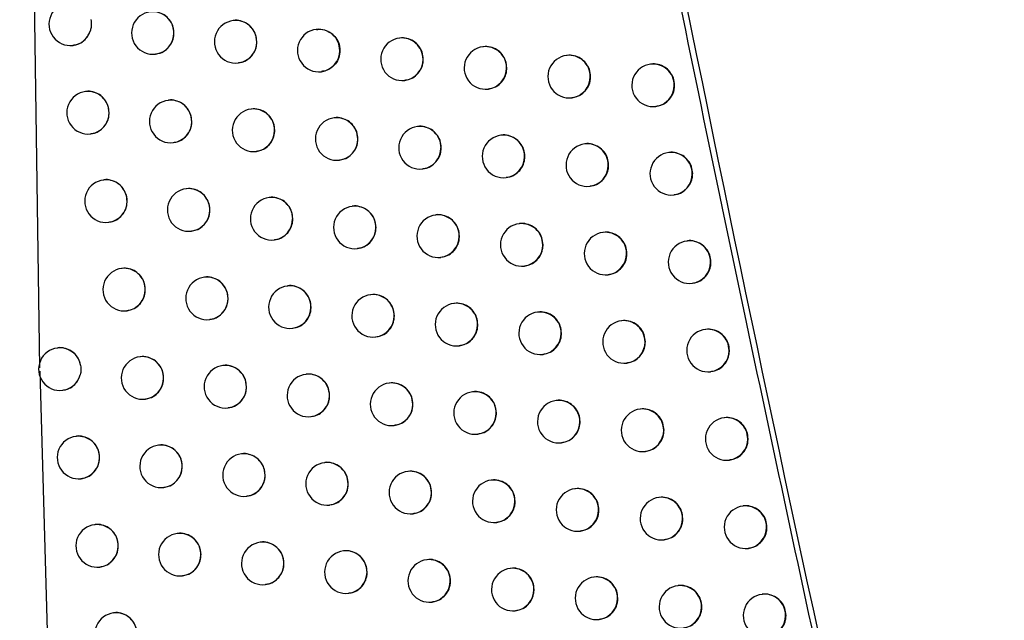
# Model space of a CAD drawing. Header units: millimetres. Extents: x -203 to 471, y -207 to 525.
# Tile 76 of 106: x 324 to 336, y 98 to 105. Entities that reach past the tile are written whole.
import ezdxf

# ---------------------------------------------------------------- set-up
doc = ezdxf.new("R2010")
doc.units = ezdxf.units.MM

msp = doc.modelspace()

# ---------------------------------------------------------------- linework, layer by layer
at = {"color": 7, "linetype": 'Continuous', "lineweight": 25}
for p, q in [((324.07, 117.013), (324.304, 100.832)), ((326.581, 104.91), (326.577, 104.909)), ((327.556, 104.807), (327.552, 104.806)), ((328.534, 104.704), (328.53, 104.704)), ((324.694, 104.619), (324.697, 104.619)), ((329.515, 104.602), (329.511, 104.602)), ((325.664, 104.516), (325.667, 104.516)), ((330.498, 104.501), (330.494, 104.5)), ((326.637, 104.413), (326.64, 104.413)), ((327.612, 104.31), (327.615, 104.31)), ((331.483, 104.399), (331.479, 104.399)), ((328.59, 104.208), (328.593, 104.208)), ((324.848, 104.077), (324.843, 104.077)), ((329.57, 104.105), (329.574, 104.106)), ((325.818, 103.974), (325.814, 103.973)), ((330.553, 104.004), (330.557, 104.004)), ((326.791, 103.871), (326.787, 103.87)), ((331.539, 103.902), (331.542, 103.903)), ((327.767, 103.768), (327.763, 103.768)), ((328.745, 103.666), (328.741, 103.665)), ((324.903, 103.58), (324.906, 103.581)), ((329.726, 103.564), (329.722, 103.563)), ((325.873, 103.477), (325.877, 103.477)), ((326.847, 103.374), (326.85, 103.374)), ((330.71, 103.462), (330.706, 103.462)), ((327.823, 103.271), (327.826, 103.272)), ((331.696, 103.361), (331.692, 103.36)), ((328.801, 103.169), (328.804, 103.169)), ((325.059, 103.039), (325.054, 103.038)), ((329.782, 103.067), (329.785, 103.067)), ((326.03, 102.936), (326.026, 102.935)), ((330.765, 102.965), (330.769, 102.966)), ((327.004, 102.833), (327, 102.832)), ((331.751, 102.864), (331.755, 102.864)), ((327.98, 102.73), (327.976, 102.73)), ((328.959, 102.628), (328.955, 102.627)), ((325.114, 102.542), (325.117, 102.542)), ((329.94, 102.526), (329.936, 102.525)), ((326.085, 102.439), (326.088, 102.439)), ((327.059, 102.336), (327.062, 102.336)), ((330.924, 102.424), (330.92, 102.424)), ((328.035, 102.233), (328.039, 102.234)), ((331.911, 102.323), (331.907, 102.322)), ((329.014, 102.131), (329.018, 102.131)), ((325.272, 102.001), (325.268, 102)), ((329.996, 102.029), (329.999, 102.029)), ((326.244, 101.898), (326.24, 101.897)), ((330.98, 101.927), (330.983, 101.928)), ((327.218, 101.795), (327.214, 101.794)), ((331.966, 101.826), (331.97, 101.826)), ((328.195, 101.692), (328.191, 101.692)), ((329.174, 101.59), (329.171, 101.59)), ((325.327, 101.504), (325.331, 101.504)), ((330.156, 101.488), (330.153, 101.488)), ((326.299, 101.401), (326.303, 101.401)), ((327.274, 101.298), (327.277, 101.298)), ((331.141, 101.387), (331.137, 101.386)), ((328.251, 101.195), (328.254, 101.196)), ((332.128, 101.285), (332.124, 101.285)), ((324.518, 101.067), (324.513, 101.066)), ((329.23, 101.093), (329.234, 101.094)), ((325.488, 100.963), (325.484, 100.963)), ((330.212, 100.991), (330.216, 100.992)), ((326.46, 100.86), (326.456, 100.86)), ((331.196, 100.89), (331.2, 100.89)), ((324.305, 100.794), (324.448, 95.798)), ((327.435, 100.758), (327.431, 100.757)), ((332.183, 100.788), (332.187, 100.789)), ((328.413, 100.655), (328.409, 100.655)), ((324.573, 100.57), (324.576, 100.57)), ((329.392, 100.553), (329.389, 100.552)), ((325.543, 100.466), (325.546, 100.467)), ((330.375, 100.451), (330.371, 100.451)), ((326.516, 100.363), (326.519, 100.364)), ((327.491, 100.261), (327.494, 100.261)), ((331.36, 100.349), (331.356, 100.349)), ((328.468, 100.158), (328.472, 100.159)), ((332.347, 100.248), (332.343, 100.248)), ((324.735, 100.03), (324.731, 100.029)), ((329.448, 100.056), (329.452, 100.056)), ((325.706, 99.926), (325.701, 99.926)), ((330.43, 99.954), (330.434, 99.955)), ((326.679, 99.823), (326.675, 99.823)), ((331.415, 99.853), (331.419, 99.853)), ((327.654, 99.721), (327.65, 99.72)), ((332.402, 99.751), (332.406, 99.752)), ((328.632, 99.618), (328.628, 99.618)), ((324.79, 99.533), (324.793, 99.533)), ((329.613, 99.516), (329.609, 99.516)), ((325.761, 99.429), (325.764, 99.43)), ((330.595, 99.414), (330.592, 99.414)), ((326.734, 99.326), (326.737, 99.327)), ((327.71, 99.224), (327.713, 99.224)), ((331.581, 99.313), (331.577, 99.312)), ((332.568, 99.212), (332.564, 99.211)), ((328.688, 99.121), (328.691, 99.122)), ((324.955, 98.993), (324.95, 98.993)), ((329.668, 99.019), (329.672, 99.02)), ((325.926, 98.89), (325.922, 98.889)), ((330.651, 98.917), (330.655, 98.918)), ((326.9, 98.787), (326.895, 98.786)), ((331.636, 98.816), (331.64, 98.816)), ((327.876, 98.684), (327.872, 98.684)), ((332.624, 98.715), (332.628, 98.715)), ((328.854, 98.582), (328.85, 98.582)), ((325.01, 98.496), (325.013, 98.496)), ((329.835, 98.48), (329.831, 98.479)), ((325.981, 98.393), (325.984, 98.393)), ((326.955, 98.29), (326.958, 98.29)), ((330.818, 98.378), (330.814, 98.378)), ((327.931, 98.187), (327.935, 98.188)), ((331.804, 98.277), (331.8, 98.276)), ((332.792, 98.175), (332.788, 98.175)), ((328.91, 98.085), (328.913, 98.085)), ((325.176, 97.957), (325.172, 97.956)), ((329.891, 97.983), (329.894, 97.983)), ((330.874, 97.881), (330.877, 97.882))]:
    msp.add_line(p, q, dxfattribs=at)
for centre, radius, start, end in [((324.664, 104.867), 0.25, 96.8344, 276.8344), ((325.634, 104.764), 0.25, 96.8344, 276.8344), ((325.633, 104.765), 0.249, 359.7837, 96.4942), ((326.607, 104.661), 0.25, 96.8344, 276.8344), ((326.605, 104.662), 0.249, 359.7837, 96.4942), ((324.664, 104.864), 0.247, 276.9743, 343.046), ((325.633, 104.762), 0.248, 277.0815, 0.4598), ((327.582, 104.558), 0.25, 96.8344, 276.8344), ((327.58, 104.559), 0.249, 359.7837, 96.4942), ((326.606, 104.659), 0.248, 277.0815, 0.4598), ((328.56, 104.456), 0.25, 96.8344, 276.8344), ((328.558, 104.457), 0.249, 359.7837, 96.4942), ((327.581, 104.556), 0.248, 277.0815, 0.4598), ((329.54, 104.354), 0.25, 96.8344, 276.8344), ((329.539, 104.355), 0.249, 359.7837, 96.4942), ((328.559, 104.454), 0.248, 277.0815, 0.4598), ((330.523, 104.252), 0.25, 96.8344, 276.8344), ((330.522, 104.253), 0.249, 359.7837, 96.4942), ((329.54, 104.352), 0.248, 277.0815, 0.4598), ((331.509, 104.15), 0.25, 96.8344, 276.8344), ((331.508, 104.151), 0.249, 359.7837, 96.4942), ((330.523, 104.25), 0.248, 277.0815, 0.4598), ((324.873, 103.828), 0.25, 96.8344, 276.8344), ((324.871, 103.829), 0.249, 359.7837, 96.4942), ((331.508, 104.148), 0.248, 277.0815, 0.4598), ((325.844, 103.725), 0.25, 96.8344, 276.8344), ((325.842, 103.726), 0.249, 359.7837, 96.4942), ((326.817, 103.622), 0.25, 96.8344, 276.8344), ((326.815, 103.623), 0.249, 359.7837, 96.4942), ((324.872, 103.826), 0.248, 277.0815, 0.4598), ((325.843, 103.723), 0.248, 277.0815, 0.4598), ((327.793, 103.52), 0.25, 96.8344, 276.8344), ((327.791, 103.521), 0.249, 359.7837, 96.4942), ((326.816, 103.62), 0.248, 277.0815, 0.4598), ((328.771, 103.417), 0.25, 96.8344, 276.8344), ((328.77, 103.418), 0.249, 359.7837, 96.4942), ((327.792, 103.518), 0.248, 277.0815, 0.4598), ((329.752, 103.315), 0.25, 96.8344, 276.8344), ((329.751, 103.316), 0.249, 359.7837, 96.4942), ((328.77, 103.415), 0.248, 277.0815, 0.4598), ((330.736, 103.213), 0.25, 96.8344, 276.8344), ((330.734, 103.214), 0.249, 359.7837, 96.4942), ((329.751, 103.313), 0.248, 277.0815, 0.4598), ((331.722, 103.112), 0.25, 96.8344, 276.8344), ((331.72, 103.113), 0.249, 359.7837, 96.4942), ((330.735, 103.211), 0.248, 277.0815, 0.4598), ((325.084, 102.79), 0.25, 96.8344, 276.8344), ((325.083, 102.791), 0.249, 359.7837, 96.4942), ((331.721, 103.11), 0.248, 277.0815, 0.4598), ((326.055, 102.687), 0.25, 96.8344, 276.8344), ((326.054, 102.688), 0.249, 359.7837, 96.4942), ((327.029, 102.584), 0.25, 96.8344, 276.8344), ((327.028, 102.585), 0.249, 359.7837, 96.4942), ((325.083, 102.788), 0.248, 277.0815, 0.4598), ((326.055, 102.685), 0.248, 277.0815, 0.4598), ((328.006, 102.481), 0.25, 96.8344, 276.8344), ((328.004, 102.482), 0.249, 359.7837, 96.4942), ((327.028, 102.582), 0.248, 277.0815, 0.4598), ((328.985, 102.379), 0.25, 96.8344, 276.8344), ((328.983, 102.38), 0.249, 359.7837, 96.4942), ((328.005, 102.479), 0.248, 277.0815, 0.4598), ((329.966, 102.277), 0.25, 96.8344, 276.8344), ((329.964, 102.278), 0.249, 359.7837, 96.4942), ((328.984, 102.377), 0.248, 277.0815, 0.4598), ((330.95, 102.175), 0.25, 96.8344, 276.8344), ((330.948, 102.176), 0.249, 359.7837, 96.4942), ((329.965, 102.275), 0.248, 277.0815, 0.4598), ((331.937, 102.074), 0.25, 96.8344, 276.8344), ((331.935, 102.075), 0.249, 359.7837, 96.4942), ((330.949, 102.173), 0.248, 277.0815, 0.4598), ((325.298, 101.752), 0.25, 96.8344, 276.8344), ((325.296, 101.753), 0.249, 359.7837, 96.4942), ((331.936, 102.072), 0.248, 277.0815, 0.4598), ((326.27, 101.649), 0.25, 96.8344, 276.8344), ((326.268, 101.65), 0.249, 359.7837, 96.4942), ((327.244, 101.546), 0.25, 96.8344, 276.8344), ((327.242, 101.547), 0.249, 359.7837, 96.4942), ((325.297, 101.75), 0.248, 277.0815, 0.4598), ((326.269, 101.647), 0.248, 277.0815, 0.4598), ((328.221, 101.444), 0.25, 96.8344, 276.8344), ((328.219, 101.445), 0.249, 359.7837, 96.4942), ((327.243, 101.544), 0.248, 277.0815, 0.4598), ((329.2, 101.341), 0.25, 96.8344, 276.8344), ((329.199, 101.342), 0.249, 359.7837, 96.4942), ((328.22, 101.442), 0.248, 277.0815, 0.4598), ((330.182, 101.24), 0.25, 96.8344, 276.8344), ((330.181, 101.24), 0.249, 359.7837, 96.4942), ((329.2, 101.339), 0.248, 277.0815, 0.4598), ((331.167, 101.138), 0.25, 96.8344, 276.8344), ((331.165, 101.139), 0.249, 359.7837, 96.4942), ((330.181, 101.238), 0.248, 277.0815, 0.4598), ((332.154, 101.037), 0.25, 96.8344, 276.8344), ((332.152, 101.037), 0.249, 359.7837, 96.4942), ((324.543, 100.818), 0.25, 96.8344, 276.8344), ((324.542, 100.82), 0.248, 10.1929, 96.5749), ((331.166, 101.136), 0.248, 277.0815, 0.4598), ((325.513, 100.715), 0.25, 96.8344, 276.8344), ((325.512, 100.716), 0.249, 359.7837, 96.4942), ((332.153, 101.035), 0.248, 277.0815, 0.4598), ((326.486, 100.612), 0.25, 96.8344, 276.8344), ((326.484, 100.613), 0.249, 359.7837, 96.4942), ((324.543, 100.815), 0.247, 276.9916, 345.3992), ((325.512, 100.713), 0.248, 277.0815, 0.4598), ((327.461, 100.509), 0.25, 96.8344, 276.8344), ((327.459, 100.51), 0.249, 359.7837, 96.4942), ((326.485, 100.61), 0.248, 277.0815, 0.4598), ((328.438, 100.406), 0.25, 96.8344, 276.8344), ((328.437, 100.407), 0.249, 359.7837, 96.4942), ((327.46, 100.507), 0.248, 277.0815, 0.4598), ((329.418, 100.304), 0.25, 96.8344, 276.8344), ((329.417, 100.305), 0.249, 359.7837, 96.4942), ((328.438, 100.404), 0.248, 277.0815, 0.4598), ((330.401, 100.202), 0.25, 96.8344, 276.8344), ((330.399, 100.203), 0.249, 359.7837, 96.4942), ((329.417, 100.302), 0.248, 277.0815, 0.4598), ((331.385, 100.101), 0.25, 96.8344, 276.8344), ((331.384, 100.102), 0.249, 359.7837, 96.4942), ((330.4, 100.2), 0.248, 277.0815, 0.4598), ((332.373, 99.999), 0.25, 96.8344, 276.8344), ((332.371, 100), 0.249, 359.7837, 96.4942), ((324.761, 99.781), 0.25, 96.8344, 276.8344), ((324.759, 99.782), 0.249, 359.7837, 96.4942), ((331.385, 100.099), 0.248, 277.0815, 0.4598), ((325.731, 99.678), 0.25, 96.8344, 276.8344), ((325.73, 99.679), 0.249, 359.7837, 96.4942), ((332.372, 99.998), 0.248, 277.0815, 0.4598), ((326.704, 99.575), 0.25, 96.8344, 276.8344), ((326.703, 99.576), 0.249, 359.7837, 96.4942), ((324.76, 99.779), 0.248, 277.0815, 0.4598), ((325.73, 99.676), 0.248, 277.0815, 0.4598), ((327.68, 99.472), 0.25, 96.8344, 276.8344), ((327.678, 99.473), 0.249, 359.7837, 96.4942), ((326.704, 99.573), 0.248, 277.0815, 0.4598), ((328.658, 99.37), 0.25, 96.8344, 276.8344), ((328.656, 99.371), 0.249, 359.7837, 96.4942), ((327.679, 99.47), 0.248, 277.0815, 0.4598), ((329.638, 99.268), 0.25, 96.8344, 276.8344), ((329.637, 99.268), 0.249, 359.7837, 96.4942), ((328.657, 99.368), 0.248, 277.0815, 0.4598), ((330.621, 99.166), 0.25, 96.8344, 276.8344), ((330.62, 99.167), 0.249, 359.7837, 96.4942), ((329.638, 99.266), 0.248, 277.0815, 0.4598), ((331.607, 99.064), 0.25, 96.8344, 276.8344), ((331.605, 99.065), 0.249, 359.7837, 96.4942), ((332.593, 98.964), 0.249, 359.7837, 96.4942), ((330.62, 99.164), 0.248, 277.0815, 0.4598), ((332.594, 98.963), 0.25, 96.8344, 276.8344), ((324.98, 98.744), 0.25, 96.8344, 276.8344), ((324.979, 98.745), 0.249, 359.7837, 96.4942), ((331.606, 99.062), 0.248, 277.0815, 0.4598), ((325.951, 98.641), 0.25, 96.8344, 276.8344), ((325.95, 98.642), 0.249, 359.7837, 96.4942), ((332.593, 98.961), 0.248, 277.0815, 0.4598), ((326.925, 98.538), 0.25, 96.8344, 276.8344), ((326.924, 98.539), 0.249, 359.7837, 96.4942), ((324.979, 98.742), 0.248, 277.0815, 0.4598), ((325.951, 98.639), 0.248, 277.0815, 0.4598), ((327.901, 98.436), 0.25, 96.8344, 276.8344), ((327.9, 98.437), 0.249, 359.7837, 96.4942), ((326.924, 98.536), 0.248, 277.0815, 0.4598), ((328.88, 98.333), 0.25, 96.8344, 276.8344), ((328.878, 98.334), 0.249, 359.7837, 96.4942), ((327.901, 98.434), 0.248, 277.0815, 0.4598), ((329.861, 98.231), 0.25, 96.8344, 276.8344), ((329.859, 98.232), 0.249, 359.7837, 96.4942), ((328.879, 98.331), 0.248, 277.0815, 0.4598), ((330.844, 98.129), 0.25, 96.8344, 276.8344), ((330.843, 98.13), 0.249, 359.7837, 96.4942), ((329.86, 98.229), 0.248, 277.0815, 0.4598), ((331.83, 98.028), 0.25, 96.8344, 276.8344), ((331.828, 98.029), 0.249, 359.7837, 96.4942), ((332.818, 97.927), 0.25, 96.8344, 276.8344), ((332.816, 97.928), 0.249, 359.7837, 96.4942), ((330.843, 98.127), 0.248, 277.0815, 0.4598), ((325.202, 97.708), 0.25, 96.8344, 276.8344), ((325.2, 97.709), 0.249, 359.7837, 96.4942), ((331.829, 98.026), 0.248, 277.0815, 0.4598), ((332.817, 97.925), 0.248, 277.0815, 0.4598)]:
    msp.add_arc(centre, radius, start, end, dxfattribs=at)
for points, knots in [([(331.851, 153.14), (331.906, 152.561), (332.015, 151.405), (332.186, 149.671), (332.361, 147.938), (332.541, 146.206), (332.726, 144.473), (332.916, 142.742), (333.111, 141.011), (333.312, 139.28), (333.517, 137.55), (333.727, 135.821), (333.943, 134.092), (334.163, 132.364), (334.389, 130.636), (334.62, 128.909), (334.855, 127.183), (335.176, 124.88), (335.59, 122.003), (336.107, 118.553), (336.644, 115.106), (337.201, 111.663), (337.778, 108.224), (338.376, 104.788), (338.992, 101.355), (339.42, 99.069), (339.633, 97.927)], [0, 0, 0, 0, 0.031233, 0.062465, 0.093696, 0.124926, 0.156156, 0.187386, 0.218616, 0.249847, 0.281078, 0.31231, 0.343544, 0.374779, 0.406016, 0.437255, 0.468497, 0.499741, 0.56229, 0.624831, 0.687364, 0.749893, 0.812419, 0.874944, 0.93747, 1, 1, 1, 1]), ([(327.035, 132.795), (327.487, 129.768), (328.393, 123.713), (329.997, 114.479), (331.787, 105.087), (333.163, 98.736), (333.851, 95.56)], [0, 0, 0, 0, 0.242531, 0.485144, 0.742523, 1, 1, 1, 1]), ([(325.882, 104.764), (325.879, 104.792), (325.874, 104.848), (325.832, 104.923), (325.77, 104.98), (325.693, 105.011), (325.636, 105.021), (325.609, 105.013), (325.609, 105.013)], [0, 0, 0, 0, 0.198874, 0.397737, 0.596934, 0.796812, 0.997347, 1, 1, 1, 1]), ([(324.905, 104.922), (324.909, 104.894), (324.915, 104.85), (324.904, 104.808), (324.9, 104.792)], [0, 0, 0, 0, 0.635935, 1, 1, 1, 1]), ([(326.855, 104.661), (326.853, 104.689), (326.847, 104.745), (326.805, 104.82), (326.743, 104.878), (326.666, 104.908), (326.608, 104.918), (326.581, 104.91), (326.581, 104.91)], [0, 0, 0, 0, 0.199216, 0.398424, 0.59784, 0.79768, 0.997931, 1, 1, 1, 1]), ([(324.697, 104.623), (324.715, 104.625), (324.761, 104.63), (324.825, 104.671), (324.876, 104.728), (324.893, 104.773), (324.9, 104.792)], [0, 0, 0, 0, 0.198976, 0.4948, 0.789455, 1, 1, 1, 1]), ([(325.667, 104.519), (325.685, 104.521), (325.731, 104.527), (325.796, 104.568), (325.85, 104.631), (325.878, 104.701), (325.881, 104.747), (325.882, 104.764)], [0, 0, 0, 0, 0.157703, 0.391032, 0.623717, 0.855572, 1, 1, 1, 1]), ([(327.557, 104.804), (327.567, 104.806), (327.604, 104.813), (327.67, 104.797), (327.744, 104.756), (327.799, 104.691), (327.827, 104.622), (327.83, 104.576), (327.831, 104.558)], [0, 0, 0, 0, 0.075344, 0.275442, 0.475529, 0.67545, 0.875136, 1, 1, 1, 1]), ([(326.639, 104.416), (326.658, 104.418), (326.704, 104.424), (326.769, 104.465), (326.824, 104.528), (326.852, 104.598), (326.854, 104.644), (326.855, 104.661)], [0, 0, 0, 0, 0.158026, 0.39089, 0.623336, 0.855261, 1, 1, 1, 1]), ([(328.81, 104.456), (328.807, 104.484), (328.801, 104.54), (328.759, 104.615), (328.696, 104.673), (328.619, 104.703), (328.561, 104.712), (328.534, 104.704), (328.534, 104.704)], [0, 0, 0, 0, 0.199657, 0.399313, 0.599015, 0.798809, 0.998695, 1, 1, 1, 1]), ([(327.831, 104.558), (327.829, 104.53), (327.823, 104.474), (327.781, 104.399), (327.719, 104.344), (327.66, 104.314), (327.624, 104.314), (327.615, 104.313)], [0, 0, 0, 0, 0.23191, 0.463816, 0.695816, 0.928059, 1, 1, 1, 1]), ([(329.791, 104.354), (329.788, 104.382), (329.782, 104.438), (329.74, 104.513), (329.677, 104.571), (329.599, 104.601), (329.541, 104.61), (329.515, 104.602), (329.515, 104.602)], [0, 0, 0, 0, 0.1997555, 0.3995107, 0.5992757, 0.7990573, 0.9988561, 1, 1, 1, 1]), ([(328.593, 104.211), (328.611, 104.213), (328.658, 104.219), (328.723, 104.26), (328.778, 104.323), (328.806, 104.393), (328.809, 104.439), (328.81, 104.456)], [0, 0, 0, 0, 0.158451, 0.390707, 0.622846, 0.854868, 1, 1, 1, 1]), ([(330.775, 104.252), (330.772, 104.28), (330.766, 104.337), (330.723, 104.411), (330.66, 104.469), (330.582, 104.499), (330.524, 104.508), (330.498, 104.501), (330.498, 104.501)], [0, 0, 0, 0, 0.199771, 0.399543, 0.599313, 0.799085, 0.998858, 1, 1, 1, 1]), ([(329.573, 104.109), (329.592, 104.111), (329.638, 104.117), (329.704, 104.158), (329.759, 104.221), (329.787, 104.291), (329.79, 104.337), (329.791, 104.354)], [0, 0, 0, 0, 0.158525, 0.390635, 0.622712, 0.854767, 1, 1, 1, 1]), ([(331.761, 104.151), (331.758, 104.179), (331.752, 104.235), (331.71, 104.31), (331.646, 104.367), (331.568, 104.397), (331.51, 104.407), (331.483, 104.399), (331.483, 104.399)], [0, 0, 0, 0, 0.199703, 0.399407, 0.599123, 0.798884, 0.99869, 1, 1, 1, 1]), ([(330.556, 104.007), (330.575, 104.009), (330.622, 104.015), (330.687, 104.056), (330.742, 104.119), (330.771, 104.189), (330.773, 104.235), (330.775, 104.252)], [0, 0, 0, 0, 0.1584883, 0.3905577, 0.6226351, 0.854719, 1, 1, 1, 1]), ([(325.12, 103.828), (325.118, 103.857), (325.112, 103.913), (325.07, 103.987), (325.009, 104.045), (324.932, 104.075), (324.875, 104.085), (324.848, 104.077), (324.848, 104.077)], [0, 0, 0, 0, 0.198569, 0.397121, 0.596123, 0.79604, 0.996831, 1, 1, 1, 1]), ([(331.542, 103.906), (331.561, 103.908), (331.608, 103.914), (331.673, 103.954), (331.729, 104.018), (331.757, 104.088), (331.76, 104.133), (331.761, 104.151)], [0, 0, 0, 0, 0.158327, 0.39046, 0.622605, 0.854716, 1, 1, 1, 1]), ([(326.092, 103.725), (326.089, 103.753), (326.083, 103.809), (326.041, 103.884), (325.979, 103.942), (325.903, 103.972), (325.845, 103.982), (325.819, 103.974), (325.818, 103.974)], [0, 0, 0, 0, 0.198963, 0.397916, 0.597169, 0.797037, 0.997497, 1, 1, 1, 1]), ([(327.066, 103.622), (327.063, 103.65), (327.057, 103.707), (327.015, 103.781), (326.953, 103.839), (326.876, 103.869), (326.818, 103.879), (326.792, 103.871), (326.791, 103.871)], [0, 0, 0, 0, 0.199281, 0.398556, 0.598014, 0.797846, 0.998042, 1, 1, 1, 1]), ([(324.905, 103.584), (324.924, 103.586), (324.97, 103.591), (325.034, 103.632), (325.089, 103.696), (325.117, 103.766), (325.119, 103.811), (325.12, 103.828)], [0, 0, 0, 0, 0.157425, 0.39117, 0.62407, 0.855861, 1, 1, 1, 1]), ([(325.876, 103.48), (325.895, 103.483), (325.941, 103.488), (326.005, 103.529), (326.06, 103.592), (326.088, 103.662), (326.091, 103.708), (326.092, 103.725)], [0, 0, 0, 0, 0.157783, 0.39099, 0.623613, 0.855489, 1, 1, 1, 1]), ([(328.042, 103.52), (328.039, 103.548), (328.034, 103.604), (327.991, 103.679), (327.929, 103.736), (327.851, 103.766), (327.794, 103.776), (327.767, 103.768), (327.767, 103.768)], [0, 0, 0, 0, 0.199521, 0.3990386, 0.5986528, 0.7984602, 0.9984583, 1, 1, 1, 1]), ([(326.849, 103.377), (326.868, 103.38), (326.914, 103.385), (326.979, 103.426), (327.034, 103.49), (327.062, 103.559), (327.065, 103.605), (327.066, 103.622)], [0, 0, 0, 0, 0.1580859, 0.3908603, 0.6232611, 0.8552018, 1, 1, 1, 1]), ([(329.021, 103.418), (329.018, 103.446), (329.013, 103.502), (328.97, 103.577), (328.907, 103.634), (328.83, 103.664), (328.772, 103.674), (328.746, 103.666), (328.745, 103.666)], [0, 0, 0, 0, 0.199682, 0.399363, 0.599082, 0.798873, 0.998737, 1, 1, 1, 1]), ([(327.825, 103.275), (327.844, 103.277), (327.89, 103.283), (327.955, 103.323), (328.01, 103.387), (328.038, 103.457), (328.041, 103.502), (328.042, 103.52)], [0, 0, 0, 0, 0.15832, 0.390766, 0.622999, 0.85499, 1, 1, 1, 1]), ([(330.003, 103.316), (330, 103.344), (329.994, 103.4), (329.952, 103.475), (329.889, 103.532), (329.811, 103.562), (329.753, 103.572), (329.726, 103.564), (329.726, 103.564)], [0, 0, 0, 0, 0.199764, 0.399528, 0.599298, 0.799078, 0.998868, 1, 1, 1, 1]), ([(328.804, 103.172), (328.823, 103.175), (328.869, 103.18), (328.934, 103.221), (328.989, 103.285), (329.017, 103.354), (329.02, 103.4), (329.021, 103.418)], [0, 0, 0, 0, 0.158471, 0.390691, 0.622814, 0.854844, 1, 1, 1, 1]), ([(330.987, 103.214), (330.984, 103.242), (330.978, 103.298), (330.936, 103.373), (330.873, 103.43), (330.795, 103.46), (330.737, 103.47), (330.71, 103.462), (330.71, 103.462)], [0, 0, 0, 0, 0.199766, 0.399532, 0.599298, 0.799068, 0.998843, 1, 1, 1, 1]), ([(329.785, 103.07), (329.804, 103.073), (329.85, 103.078), (329.915, 103.119), (329.971, 103.183), (329.999, 103.253), (330.002, 103.298), (330.003, 103.316)], [0, 0, 0, 0, 0.158526, 0.390622, 0.622694, 0.854755, 1, 1, 1, 1]), ([(331.974, 103.113), (331.971, 103.141), (331.965, 103.197), (331.922, 103.271), (331.859, 103.329), (331.781, 103.359), (331.723, 103.369), (331.696, 103.361), (331.696, 103.361)], [0, 0, 0, 0, 0.199686, 0.399372, 0.599076, 0.798835, 0.998652, 1, 1, 1, 1]), ([(330.768, 102.969), (330.787, 102.971), (330.834, 102.977), (330.899, 103.017), (330.955, 103.081), (330.983, 103.151), (330.986, 103.196), (330.987, 103.214)], [0, 0, 0, 0, 0.158471, 0.390544, 0.622628, 0.854717, 1, 1, 1, 1]), ([(325.332, 102.79), (325.329, 102.818), (325.323, 102.874), (325.282, 102.949), (325.22, 103.006), (325.143, 103.037), (325.086, 103.047), (325.059, 103.039), (325.059, 103.039)], [0, 0, 0, 0, 0.198676, 0.397338, 0.596407, 0.796311, 0.99701, 1, 1, 1, 1]), ([(331.755, 102.867), (331.773, 102.87), (331.82, 102.875), (331.886, 102.916), (331.941, 102.98), (331.97, 103.049), (331.972, 103.095), (331.974, 103.113)], [0, 0, 0, 0, 0.158293, 0.390446, 0.622605, 0.854721, 1, 1, 1, 1]), ([(326.304, 102.687), (326.301, 102.715), (326.295, 102.771), (326.253, 102.846), (326.191, 102.903), (326.114, 102.934), (326.057, 102.943), (326.03, 102.936), (326.03, 102.935)], [0, 0, 0, 0, 0.1990461, 0.3980826, 0.5973889, 0.7972467, 0.9976367, 1, 1, 1, 1]), ([(327.278, 102.584), (327.275, 102.612), (327.27, 102.668), (327.228, 102.743), (327.165, 102.801), (327.088, 102.831), (327.03, 102.841), (327.004, 102.833), (327.004, 102.833)], [0, 0, 0, 0, 0.199341, 0.398677, 0.598174, 0.797999, 0.998145, 1, 1, 1, 1]), ([(325.117, 102.545), (325.135, 102.548), (325.181, 102.553), (325.245, 102.594), (325.3, 102.657), (325.328, 102.727), (325.331, 102.773), (325.332, 102.79)], [0, 0, 0, 0, 0.157518, 0.391115, 0.62394, 0.855757, 1, 1, 1, 1]), ([(326.088, 102.442), (326.106, 102.444), (326.152, 102.45), (326.217, 102.49), (326.272, 102.554), (326.3, 102.624), (326.303, 102.669), (326.304, 102.687)], [0, 0, 0, 0, 0.1578576, 0.390951, 0.6235174, 0.8554115, 1, 1, 1, 1]), ([(328.255, 102.482), (328.252, 102.51), (328.247, 102.566), (328.204, 102.641), (328.142, 102.698), (328.064, 102.728), (328.007, 102.738), (327.98, 102.73), (327.98, 102.73)], [0, 0, 0, 0, 0.199561, 0.399119, 0.598759, 0.798562, 0.998526, 1, 1, 1, 1]), ([(327.062, 102.339), (327.08, 102.341), (327.127, 102.347), (327.191, 102.388), (327.246, 102.451), (327.274, 102.521), (327.277, 102.567), (327.278, 102.584)], [0, 0, 0, 0, 0.158142, 0.390833, 0.623193, 0.855147, 1, 1, 1, 1]), ([(329.235, 102.379), (329.232, 102.408), (329.226, 102.464), (329.184, 102.538), (329.121, 102.596), (329.043, 102.626), (328.986, 102.636), (328.959, 102.628), (328.959, 102.628)], [0, 0, 0, 0, 0.199704, 0.399407, 0.59914, 0.798928, 0.998772, 1, 1, 1, 1]), ([(328.038, 102.237), (328.057, 102.239), (328.103, 102.245), (328.168, 102.285), (328.223, 102.349), (328.251, 102.419), (328.254, 102.464), (328.255, 102.482)], [0, 0, 0, 0, 0.158356, 0.390746, 0.622953, 0.854954, 1, 1, 1, 1]), ([(330.217, 102.278), (330.214, 102.306), (330.208, 102.362), (330.166, 102.437), (330.103, 102.494), (330.025, 102.524), (329.967, 102.534), (329.94, 102.526), (329.94, 102.526)], [0, 0, 0, 0, 0.1997704, 0.3995406, 0.5993139, 0.7990917, 0.9988746, 1, 1, 1, 1]), ([(329.017, 102.134), (329.036, 102.137), (329.082, 102.142), (329.148, 102.183), (329.203, 102.247), (329.231, 102.316), (329.234, 102.362), (329.235, 102.379)], [0, 0, 0, 0, 0.1584882, 0.3906757, 0.6227852, 0.8548223, 1, 1, 1, 1]), ([(331.201, 102.176), (331.199, 102.204), (331.193, 102.26), (331.15, 102.335), (331.087, 102.392), (331.009, 102.422), (330.951, 102.432), (330.924, 102.424), (330.924, 102.424)], [0, 0, 0, 0, 0.199759, 0.399517, 0.599277, 0.799046, 0.998824, 1, 1, 1, 1]), ([(329.999, 102.032), (330.018, 102.035), (330.064, 102.04), (330.129, 102.081), (330.185, 102.145), (330.213, 102.214), (330.216, 102.26), (330.217, 102.278)], [0, 0, 0, 0, 0.158524, 0.390609, 0.622679, 0.854745, 1, 1, 1, 1]), ([(332.188, 102.075), (332.186, 102.103), (332.18, 102.159), (332.137, 102.234), (332.074, 102.291), (331.996, 102.321), (331.938, 102.331), (331.911, 102.323), (331.911, 102.323)], [0, 0, 0, 0, 0.199668, 0.3993355, 0.5990247, 0.7987829, 0.9986101, 1, 1, 1, 1]), ([(330.983, 101.931), (331.002, 101.933), (331.048, 101.939), (331.114, 101.979), (331.169, 102.043), (331.198, 102.113), (331.2, 102.158), (331.201, 102.176)], [0, 0, 0, 0, 0.158452, 0.390531, 0.622623, 0.854715, 1, 1, 1, 1]), ([(325.545, 101.752), (325.543, 101.78), (325.537, 101.836), (325.495, 101.911), (325.433, 101.969), (325.357, 101.999), (325.299, 102.009), (325.273, 102.001), (325.272, 102.001)], [0, 0, 0, 0, 0.1987768, 0.3975404, 0.5966742, 0.7965643, 0.9971788, 1, 1, 1, 1]), ([(331.969, 101.829), (331.988, 101.832), (332.035, 101.837), (332.101, 101.878), (332.156, 101.942), (332.185, 102.012), (332.187, 102.057), (332.188, 102.075)], [0, 0, 0, 0, 0.158258, 0.390431, 0.622607, 0.854726, 1, 1, 1, 1]), ([(326.518, 101.649), (326.515, 101.677), (326.51, 101.733), (326.467, 101.808), (326.405, 101.866), (326.328, 101.896), (326.271, 101.906), (326.244, 101.898), (326.244, 101.898)], [0, 0, 0, 0, 0.199123, 0.398238, 0.597593, 0.797442, 0.997767, 1, 1, 1, 1]), ([(327.493, 101.546), (327.49, 101.574), (327.485, 101.631), (327.442, 101.705), (327.38, 101.763), (327.303, 101.793), (327.245, 101.803), (327.219, 101.795), (327.218, 101.795)], [0, 0, 0, 0, 0.199397, 0.398788, 0.598321, 0.79814, 0.998239, 1, 1, 1, 1]), ([(325.33, 101.507), (325.348, 101.51), (325.394, 101.515), (325.459, 101.556), (325.514, 101.619), (325.542, 101.689), (325.544, 101.735), (325.545, 101.752)], [0, 0, 0, 0, 0.157606, 0.391065, 0.623821, 0.85566, 1, 1, 1, 1]), ([(326.302, 101.404), (326.321, 101.406), (326.367, 101.412), (326.431, 101.453), (326.486, 101.516), (326.514, 101.586), (326.517, 101.632), (326.518, 101.649)], [0, 0, 0, 0, 0.157928, 0.390915, 0.623429, 0.85534, 1, 1, 1, 1]), ([(328.47, 101.444), (328.468, 101.472), (328.462, 101.528), (328.42, 101.603), (328.357, 101.661), (328.28, 101.69), (328.222, 101.7), (328.195, 101.692), (328.195, 101.692)], [0, 0, 0, 0, 0.199597, 0.399191, 0.598854, 0.798653, 0.998587, 1, 1, 1, 1]), ([(327.276, 101.301), (327.295, 101.304), (327.341, 101.309), (327.406, 101.35), (327.461, 101.414), (327.489, 101.483), (327.492, 101.529), (327.493, 101.546)], [0, 0, 0, 0, 0.158193, 0.390808, 0.62313, 0.855097, 1, 1, 1, 1]), ([(329.45, 101.342), (329.448, 101.37), (329.442, 101.426), (329.4, 101.501), (329.337, 101.558), (329.259, 101.588), (329.201, 101.598), (329.175, 101.59), (329.175, 101.59)], [0, 0, 0, 0, 0.199723, 0.399445, 0.599189, 0.798975, 0.998803, 1, 1, 1, 1]), ([(328.254, 101.199), (328.272, 101.201), (328.319, 101.207), (328.384, 101.247), (328.439, 101.311), (328.467, 101.381), (328.469, 101.426), (328.47, 101.444)], [0, 0, 0, 0, 0.158389, 0.390728, 0.62291, 0.854921, 1, 1, 1, 1]), ([(330.433, 101.24), (330.43, 101.268), (330.425, 101.324), (330.382, 101.399), (330.319, 101.457), (330.241, 101.486), (330.183, 101.496), (330.157, 101.488), (330.156, 101.488)], [0, 0, 0, 0, 0.199774, 0.399548, 0.599323, 0.799099, 0.998877, 1, 1, 1, 1]), ([(329.233, 101.097), (329.252, 101.099), (329.298, 101.105), (329.363, 101.145), (329.418, 101.209), (329.447, 101.279), (329.449, 101.324), (329.45, 101.342)], [0, 0, 0, 0, 0.158502, 0.390662, 0.622759, 0.854803, 1, 1, 1, 1]), ([(331.418, 101.138), (331.415, 101.166), (331.41, 101.223), (331.367, 101.297), (331.304, 101.355), (331.226, 101.385), (331.168, 101.394), (331.141, 101.387), (331.141, 101.386)], [0, 0, 0, 0, 0.199749, 0.399499, 0.599251, 0.799018, 0.998801, 1, 1, 1, 1]), ([(332.406, 101.037), (332.403, 101.065), (332.397, 101.121), (332.354, 101.196), (332.291, 101.254), (332.213, 101.283), (332.155, 101.293), (332.128, 101.285), (332.128, 101.285)], [0, 0, 0, 0, 0.199648, 0.399296, 0.59897, 0.798727, 0.998566, 1, 1, 1, 1]), ([(330.215, 100.995), (330.234, 100.997), (330.28, 101.003), (330.346, 101.043), (330.401, 101.107), (330.429, 101.177), (330.432, 101.222), (330.433, 101.24)], [0, 0, 0, 0, 0.15852, 0.390596, 0.622666, 0.854737, 1, 1, 1, 1]), ([(324.786, 100.864), (324.783, 100.876), (324.774, 100.916), (324.741, 100.977), (324.679, 101.034), (324.602, 101.065), (324.545, 101.075), (324.518, 101.067), (324.518, 101.067)], [0, 0, 0, 0, 0.101638, 0.324076, 0.547057, 0.771142, 0.996278, 1, 1, 1, 1]), ([(331.199, 100.893), (331.218, 100.895), (331.265, 100.901), (331.33, 100.942), (331.386, 101.005), (331.414, 101.075), (331.417, 101.121), (331.418, 101.138)], [0, 0, 0, 0, 0.15843, 0.390518, 0.622619, 0.854716, 1, 1, 1, 1]), ([(325.761, 100.715), (325.758, 100.743), (325.753, 100.799), (325.711, 100.873), (325.649, 100.931), (325.572, 100.961), (325.515, 100.971), (325.488, 100.963), (325.488, 100.963)], [0, 0, 0, 0, 0.1988709, 0.3977301, 0.5969238, 0.7968019, 0.9973367, 1, 1, 1, 1]), ([(332.186, 100.792), (332.205, 100.794), (332.252, 100.8), (332.318, 100.84), (332.373, 100.904), (332.402, 100.974), (332.404, 101.02), (332.406, 101.037)], [0, 0, 0, 0, 0.158221, 0.390416, 0.62261, 0.854732, 1, 1, 1, 1]), ([(324.786, 100.864), (324.789, 100.835), (324.793, 100.798), (324.784, 100.762), (324.782, 100.753)], [0, 0, 0, 0, 0.750476, 1, 1, 1, 1]), ([(326.734, 100.612), (326.731, 100.64), (326.726, 100.696), (326.684, 100.771), (326.622, 100.828), (326.545, 100.858), (326.487, 100.868), (326.461, 100.86), (326.46, 100.86)], [0, 0, 0, 0, 0.199194, 0.398381, 0.597783, 0.797623, 0.997888, 1, 1, 1, 1]), ([(324.576, 100.573), (324.594, 100.575), (324.64, 100.581), (324.704, 100.622), (324.757, 100.682), (324.774, 100.731), (324.782, 100.753)], [0, 0, 0, 0, 0.192149, 0.477754, 0.762259, 1, 1, 1, 1]), ([(325.546, 100.47), (325.564, 100.472), (325.61, 100.478), (325.675, 100.518), (325.729, 100.582), (325.757, 100.652), (325.76, 100.697), (325.761, 100.715)], [0, 0, 0, 0, 0.1576891, 0.3910187, 0.6237096, 0.8555703, 1, 1, 1, 1]), ([(327.71, 100.509), (327.707, 100.537), (327.702, 100.593), (327.659, 100.668), (327.597, 100.726), (327.52, 100.756), (327.462, 100.765), (327.435, 100.758), (327.435, 100.757)], [0, 0, 0, 0, 0.199447, 0.39889, 0.598456, 0.798269, 0.998326, 1, 1, 1, 1]), ([(326.518, 100.367), (326.537, 100.369), (326.583, 100.375), (326.648, 100.415), (326.703, 100.479), (326.731, 100.549), (326.733, 100.594), (326.734, 100.612)], [0, 0, 0, 0, 0.157993, 0.390883, 0.623347, 0.855275, 1, 1, 1, 1]), ([(328.688, 100.407), (328.685, 100.435), (328.68, 100.491), (328.637, 100.566), (328.574, 100.623), (328.497, 100.653), (328.439, 100.663), (328.413, 100.655), (328.413, 100.655)], [0, 0, 0, 0, 0.199629, 0.399256, 0.598939, 0.798735, 0.998642, 1, 1, 1, 1]), ([(327.493, 100.264), (327.512, 100.266), (327.558, 100.272), (327.623, 100.313), (327.678, 100.376), (327.706, 100.446), (327.709, 100.492), (327.71, 100.509)], [0, 0, 0, 0, 0.15824, 0.390785, 0.623072, 0.855051, 1, 1, 1, 1]), ([(329.669, 100.305), (329.666, 100.333), (329.66, 100.389), (329.618, 100.464), (329.555, 100.521), (329.477, 100.551), (329.419, 100.561), (329.393, 100.553), (329.392, 100.553)], [0, 0, 0, 0, 0.199738, 0.399476, 0.59923, 0.799013, 0.998827, 1, 1, 1, 1]), ([(328.471, 100.162), (328.49, 100.164), (328.536, 100.17), (328.601, 100.21), (328.656, 100.274), (328.684, 100.344), (328.687, 100.389), (328.688, 100.407)], [0, 0, 0, 0, 0.158417, 0.3907111, 0.6228724, 0.8548911, 1, 1, 1, 1]), ([(330.652, 100.203), (330.649, 100.231), (330.643, 100.287), (330.6, 100.362), (330.537, 100.419), (330.46, 100.449), (330.402, 100.459), (330.375, 100.451), (330.375, 100.451)], [0, 0, 0, 0, 0.199775, 0.39955, 0.5993248, 0.7990994, 0.9988741, 1, 1, 1, 1]), ([(329.451, 100.059), (329.47, 100.062), (329.516, 100.067), (329.581, 100.108), (329.637, 100.172), (329.665, 100.242), (329.668, 100.287), (329.669, 100.305)], [0, 0, 0, 0, 0.1585116, 0.3906482, 0.6227368, 0.8547867, 1, 1, 1, 1]), ([(331.637, 100.101), (331.634, 100.129), (331.629, 100.186), (331.586, 100.26), (331.523, 100.318), (331.445, 100.348), (331.386, 100.357), (331.36, 100.349), (331.36, 100.349)], [0, 0, 0, 0, 0.199738, 0.399476, 0.59922, 0.798986, 0.998774, 1, 1, 1, 1]), ([(332.625, 100), (332.622, 100.028), (332.616, 100.084), (332.574, 100.159), (332.51, 100.217), (332.432, 100.246), (332.374, 100.256), (332.347, 100.248), (332.347, 100.248)], [0, 0, 0, 0, 0.199627, 0.399254, 0.598912, 0.798667, 0.998519, 1, 1, 1, 1]), ([(330.433, 99.958), (330.452, 99.96), (330.499, 99.966), (330.564, 100.006), (330.619, 100.07), (330.648, 100.14), (330.651, 100.185), (330.652, 100.203)], [0, 0, 0, 0, 0.1585118, 0.3905837, 0.622655, 0.8547309, 1, 1, 1, 1]), ([(325.008, 99.781), (325.005, 99.809), (325, 99.865), (324.958, 99.94), (324.896, 99.997), (324.82, 100.028), (324.762, 100.038), (324.736, 100.03), (324.735, 100.029)], [0, 0, 0, 0, 0.1985894, 0.3971631, 0.5961778, 0.7960924, 0.996864, 1, 1, 1, 1]), ([(331.418, 99.856), (331.437, 99.858), (331.484, 99.864), (331.549, 99.905), (331.605, 99.968), (331.633, 100.038), (331.636, 100.084), (331.637, 100.101)], [0, 0, 0, 0, 0.158406, 0.390505, 0.622617, 0.854717, 1, 1, 1, 1]), ([(325.979, 99.678), (325.976, 99.706), (325.971, 99.762), (325.929, 99.836), (325.867, 99.894), (325.79, 99.924), (325.733, 99.934), (325.706, 99.926), (325.706, 99.926)], [0, 0, 0, 0, 0.198959, 0.397907, 0.597157, 0.797024, 0.997485, 1, 1, 1, 1]), ([(332.406, 99.755), (332.424, 99.757), (332.471, 99.763), (332.537, 99.803), (332.593, 99.867), (332.621, 99.937), (332.624, 99.983), (332.625, 100)], [0, 0, 0, 0, 0.158181, 0.390402, 0.622614, 0.854739, 1, 1, 1, 1]), ([(326.953, 99.575), (326.95, 99.603), (326.945, 99.659), (326.902, 99.734), (326.84, 99.791), (326.763, 99.821), (326.706, 99.831), (326.679, 99.823), (326.679, 99.823)], [0, 0, 0, 0, 0.199261, 0.398514, 0.597958, 0.797791, 0.998001, 1, 1, 1, 1]), ([(324.793, 99.536), (324.811, 99.538), (324.857, 99.544), (324.922, 99.584), (324.976, 99.648), (325.004, 99.718), (325.007, 99.764), (325.008, 99.781)], [0, 0, 0, 0, 0.157435, 0.391147, 0.624036, 0.855837, 1, 1, 1, 1]), ([(325.764, 99.433), (325.782, 99.435), (325.828, 99.441), (325.893, 99.481), (325.948, 99.545), (325.975, 99.615), (325.978, 99.66), (325.979, 99.678)], [0, 0, 0, 0, 0.157768, 0.390977, 0.623607, 0.855487, 1, 1, 1, 1]), ([(327.929, 99.472), (327.926, 99.5), (327.921, 99.557), (327.878, 99.631), (327.816, 99.689), (327.739, 99.719), (327.681, 99.729), (327.654, 99.721), (327.654, 99.721)], [0, 0, 0, 0, 0.199494, 0.398983, 0.598579, 0.798387, 0.998405, 1, 1, 1, 1]), ([(326.737, 99.33), (326.756, 99.332), (326.802, 99.338), (326.866, 99.378), (326.921, 99.442), (326.949, 99.512), (326.952, 99.557), (326.953, 99.575)], [0, 0, 0, 0, 0.158055, 0.390854, 0.623272, 0.855214, 1, 1, 1, 1]), ([(328.908, 99.37), (328.905, 99.398), (328.899, 99.454), (328.857, 99.529), (328.794, 99.587), (328.717, 99.616), (328.659, 99.626), (328.632, 99.618), (328.632, 99.618)], [0, 0, 0, 0, 0.199657, 0.399313, 0.599015, 0.798807, 0.998689, 1, 1, 1, 1]), ([(327.713, 99.227), (327.731, 99.23), (327.777, 99.235), (327.842, 99.276), (327.897, 99.339), (327.925, 99.409), (327.928, 99.455), (327.929, 99.472)], [0, 0, 0, 0, 0.158283, 0.390764, 0.62302, 0.85501, 1, 1, 1, 1]), ([(329.889, 99.268), (329.886, 99.296), (329.88, 99.352), (329.838, 99.427), (329.775, 99.484), (329.697, 99.514), (329.639, 99.524), (329.613, 99.516), (329.613, 99.516)], [0, 0, 0, 0, 0.199751, 0.399501, 0.599263, 0.799044, 0.998846, 1, 1, 1, 1]), ([(328.691, 99.125), (328.709, 99.127), (328.756, 99.133), (328.821, 99.173), (328.876, 99.237), (328.904, 99.307), (328.907, 99.352), (328.908, 99.37)], [0, 0, 0, 0, 0.158442, 0.390696, 0.622838, 0.854865, 1, 1, 1, 1]), ([(330.872, 99.166), (330.869, 99.194), (330.864, 99.25), (330.821, 99.325), (330.758, 99.383), (330.68, 99.413), (330.622, 99.422), (330.596, 99.414), (330.595, 99.414)], [0, 0, 0, 0, 0.1997738, 0.3995477, 0.5993208, 0.799094, 0.9988674, 1, 1, 1, 1]), ([(329.671, 99.023), (329.69, 99.025), (329.736, 99.031), (329.802, 99.071), (329.857, 99.135), (329.885, 99.205), (329.888, 99.25), (329.889, 99.268)], [0, 0, 0, 0, 0.158518, 0.390635, 0.622717, 0.854773, 1, 1, 1, 1]), ([(331.858, 99.065), (331.855, 99.093), (331.85, 99.149), (331.807, 99.224), (331.744, 99.281), (331.666, 99.311), (331.608, 99.321), (331.581, 99.313), (331.581, 99.313)], [0, 0, 0, 0, 0.199725, 0.399451, 0.599184, 0.798949, 0.998745, 1, 1, 1, 1]), ([(332.846, 98.964), (332.844, 98.992), (332.838, 99.048), (332.795, 99.122), (332.732, 99.18), (332.654, 99.21), (332.595, 99.22), (332.568, 99.212), (332.568, 99.211)], [0, 0, 0, 0, 0.199605, 0.399209, 0.598851, 0.798604, 0.998469, 1, 1, 1, 1]), ([(330.654, 98.921), (330.673, 98.923), (330.719, 98.929), (330.785, 98.97), (330.84, 99.033), (330.869, 99.103), (330.871, 99.149), (330.872, 99.166)], [0, 0, 0, 0, 0.158501, 0.390572, 0.622646, 0.854726, 1, 1, 1, 1]), ([(325.228, 98.744), (325.225, 98.772), (325.219, 98.828), (325.178, 98.903), (325.116, 98.961), (325.039, 98.991), (324.982, 99.001), (324.955, 98.993), (324.955, 98.993)], [0, 0, 0, 0, 0.198694, 0.397374, 0.596455, 0.796356, 0.997038, 1, 1, 1, 1]), ([(331.639, 98.819), (331.658, 98.822), (331.705, 98.827), (331.77, 98.868), (331.826, 98.932), (331.854, 99.002), (331.857, 99.047), (331.858, 99.065)], [0, 0, 0, 0, 0.1583792, 0.3904925, 0.6226162, 0.8547194, 1, 1, 1, 1]), ([(326.2, 98.641), (326.197, 98.669), (326.191, 98.725), (326.149, 98.8), (326.087, 98.858), (326.01, 98.888), (325.953, 98.898), (325.926, 98.89), (325.926, 98.89)], [0, 0, 0, 0, 0.1990409, 0.3980723, 0.5973745, 0.7972316, 0.9976231, 1, 1, 1, 1]), ([(332.627, 98.718), (332.646, 98.72), (332.693, 98.726), (332.758, 98.767), (332.814, 98.831), (332.843, 98.9), (332.845, 98.946), (332.846, 98.964)], [0, 0, 0, 0, 0.15814, 0.390387, 0.622618, 0.854747, 1, 1, 1, 1]), ([(327.174, 98.538), (327.171, 98.566), (327.166, 98.623), (327.123, 98.697), (327.061, 98.755), (326.984, 98.785), (326.926, 98.795), (326.9, 98.787), (326.9, 98.787)], [0, 0, 0, 0, 0.1993216, 0.3986372, 0.5981205, 0.7979461, 0.9981051, 1, 1, 1, 1]), ([(325.012, 98.5), (325.031, 98.502), (325.077, 98.507), (325.141, 98.548), (325.196, 98.612), (325.224, 98.681), (325.227, 98.727), (325.228, 98.744)], [0, 0, 0, 0, 0.157526, 0.391094, 0.62391, 0.855735, 1, 1, 1, 1]), ([(325.984, 98.396), (326.002, 98.399), (326.048, 98.404), (326.113, 98.445), (326.168, 98.508), (326.196, 98.578), (326.199, 98.624), (326.2, 98.641)], [0, 0, 0, 0, 0.157842, 0.390939, 0.623512, 0.855411, 1, 1, 1, 1]), ([(328.151, 98.436), (328.148, 98.464), (328.142, 98.52), (328.1, 98.595), (328.037, 98.652), (327.96, 98.682), (327.902, 98.692), (327.876, 98.684), (327.876, 98.684)], [0, 0, 0, 0, 0.199536, 0.399068, 0.59869, 0.798494, 0.998477, 1, 1, 1, 1]), ([(326.958, 98.293), (326.976, 98.296), (327.023, 98.301), (327.087, 98.342), (327.142, 98.406), (327.17, 98.475), (327.173, 98.521), (327.174, 98.538)], [0, 0, 0, 0, 0.158111, 0.390827, 0.623203, 0.855159, 1, 1, 1, 1]), ([(329.13, 98.334), (329.127, 98.362), (329.121, 98.418), (329.079, 98.493), (329.016, 98.55), (328.939, 98.58), (328.881, 98.59), (328.854, 98.582), (328.854, 98.582)], [0, 0, 0, 0, 0.199682, 0.399363, 0.599081, 0.79887, 0.998731, 1, 1, 1, 1]), ([(327.934, 98.191), (327.953, 98.193), (327.999, 98.199), (328.064, 98.239), (328.119, 98.303), (328.147, 98.373), (328.15, 98.418), (328.151, 98.436)], [0, 0, 0, 0, 0.158322, 0.390745, 0.622972, 0.854972, 1, 1, 1, 1]), ([(330.111, 98.232), (330.109, 98.26), (330.103, 98.316), (330.06, 98.391), (329.997, 98.448), (329.92, 98.478), (329.862, 98.488), (329.835, 98.48), (329.835, 98.48)], [0, 0, 0, 0, 0.1997606, 0.399521, 0.5992885, 0.7990681, 0.9988604, 1, 1, 1, 1]), ([(328.913, 98.089), (328.931, 98.091), (328.978, 98.097), (329.043, 98.137), (329.098, 98.201), (329.126, 98.271), (329.129, 98.316), (329.13, 98.334)], [0, 0, 0, 0, 0.158463, 0.390681, 0.622807, 0.854841, 1, 1, 1, 1]), ([(331.095, 98.13), (331.092, 98.158), (331.087, 98.214), (331.044, 98.289), (330.981, 98.347), (330.903, 98.376), (330.845, 98.386), (330.818, 98.378), (330.818, 98.378)], [0, 0, 0, 0, 0.199771, 0.399541, 0.599311, 0.799083, 0.998857, 1, 1, 1, 1]), ([(329.894, 97.986), (329.912, 97.989), (329.959, 97.995), (330.024, 98.035), (330.079, 98.099), (330.108, 98.169), (330.11, 98.214), (330.111, 98.232)], [0, 0, 0, 0, 0.158522, 0.390623, 0.6227, 0.85476, 1, 1, 1, 1]), ([(332.081, 98.029), (332.079, 98.057), (332.073, 98.113), (332.03, 98.187), (331.967, 98.245), (331.889, 98.275), (331.831, 98.285), (331.804, 98.277), (331.804, 98.277)], [0, 0, 0, 0, 0.199711, 0.399422, 0.599145, 0.798908, 0.998712, 1, 1, 1, 1]), ([(333.07, 97.927), (333.067, 97.956), (333.062, 98.012), (333.019, 98.086), (332.955, 98.144), (332.877, 98.174), (332.819, 98.183), (332.792, 98.175), (332.792, 98.175)], [0, 0, 0, 0, 0.199582, 0.399162, 0.598786, 0.798538, 0.998418, 1, 1, 1, 1]), ([(330.877, 97.885), (330.896, 97.887), (330.942, 97.893), (331.008, 97.933), (331.063, 97.997), (331.091, 98.067), (331.094, 98.112), (331.095, 98.13)], [0, 0, 0, 0, 0.158488, 0.39056, 0.622639, 0.854723, 1, 1, 1, 1]), ([(325.45, 97.708), (325.447, 97.736), (325.441, 97.792), (325.399, 97.867), (325.338, 97.925), (325.261, 97.955), (325.203, 97.965), (325.177, 97.957), (325.176, 97.957)], [0, 0, 0, 0, 0.198793, 0.397572, 0.596716, 0.796603, 0.997202, 1, 1, 1, 1]), ([(331.863, 97.783), (331.882, 97.786), (331.928, 97.791), (331.994, 97.832), (332.049, 97.896), (332.078, 97.965), (332.08, 98.011), (332.081, 98.029)], [0, 0, 0, 0, 0.15835, 0.39048, 0.622616, 0.854723, 1, 1, 1, 1]), ([(332.851, 97.682), (332.87, 97.684), (332.916, 97.69), (332.982, 97.731), (333.038, 97.794), (333.066, 97.864), (333.069, 97.91), (333.07, 97.927)], [0, 0, 0, 0, 0.158098, 0.390371, 0.622623, 0.854755, 1, 1, 1, 1])]:
    msp.add_open_spline(points, degree=3, knots=knots, dxfattribs=at)
for points in [[(337.799, 96.974), (335.249, 110.389), (333.158, 123.889), (331.527, 137.446)], [(333.661, 96.766), (330.762, 109.946), (328.402, 123.221), (326.579, 136.588)]]:
    msp.add_open_spline(points, degree=3, dxfattribs=at)

doc.saveas('drawing.dxf')
